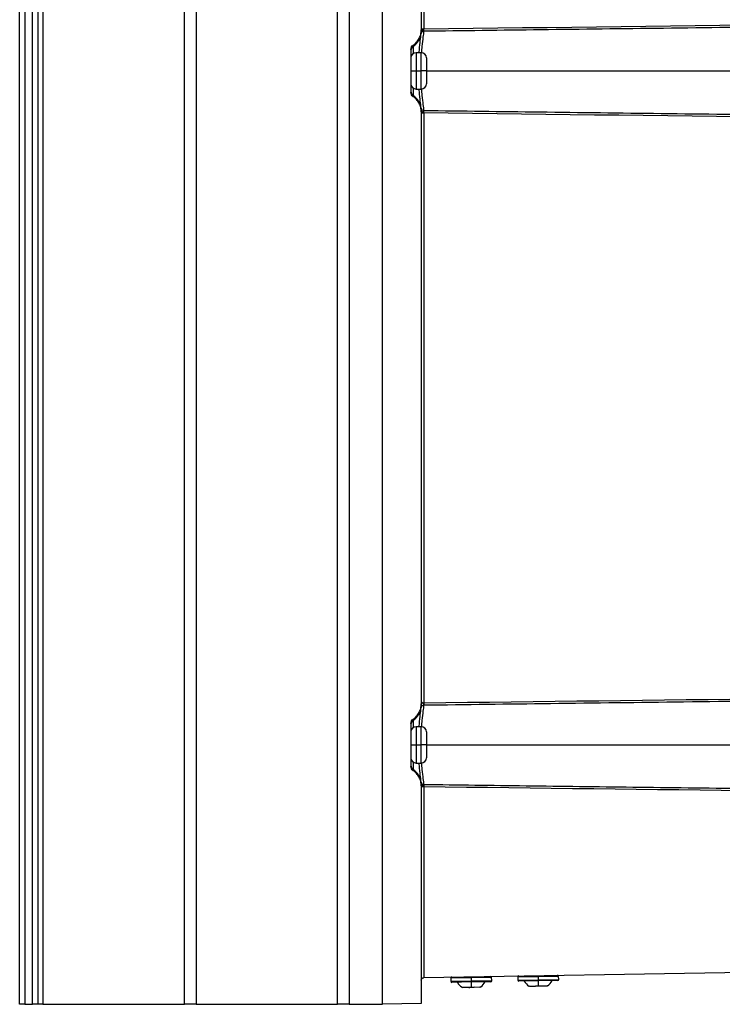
# Model space of a CAD drawing. Header units: millimetres. Extents: x 25 to 1229, y -261 to 1180.
# Tile 61 of 224: x 25 to 161, y 280 to 470. Entities that reach past the tile are written whole.
import ezdxf

# ---------------------------------------------------------------- set-up
doc = ezdxf.new("R2010")
doc.units = ezdxf.units.MM

msp = doc.modelspace()

# ---------------------------------------------------------------- linework, layer by layer
at = {"color": 7, "linetype": 'Continuous', "lineweight": 25}
for p, q in [((25.25, 280.45), (25.25, 640.45)), ((26.25, 640.45), (26.25, 280.45)), ((27.75, 280.45), (27.75, 640.45)), ((28.75, 640.45), (28.75, 280.45)), ((29.75, 640.45), (29.75, 280.45)), ((57.07, 280.45), (57.07, 640.45)), ((59.32, 640.45), (59.32, 280.45)), ((86.56, 280.45), (86.56, 640.45)), ((88.81, 640.45), (88.81, 280.45)), ((95.25, 280.41), (95.25, 640.49)), ((102.75, 582.56), (102.75, 468.34)), ((103.25, 582.35), (103.25, 468.55)), ((102.75, 468.55), (103.25, 468.55)), ((102.75, 468.34), (102.75, 468.15)), ((101.2, 465.43), (101.2, 465.21)), ((100.75, 464.59), (100.75, 456.31)), ((101.2, 465.21), (101.2, 463.78)), ((102.75, 463.95), (101.75, 463.95)), ((101.75, 463.95), (101.75, 460.45)), ((102.75, 460.45), (102.75, 463.95)), ((103.75, 462.95), (103.75, 460.45)), ((100.75, 460.45), (101.75, 460.45)), ((101.75, 460.45), (102.75, 460.45)), ((101.75, 460.45), (101.75, 456.95)), ((103.75, 460.45), (102.75, 460.45)), ((102.75, 456.95), (102.75, 460.45)), ((103.75, 460.45), (103.75, 457.95)), ((103.75, 460.45), (272.08, 460.45)), ((101.2, 457.12), (101.2, 455.68)), ((101.75, 456.95), (102.75, 456.95)), ((101.2, 455.68), (101.2, 455.47)), ((102.75, 452.75), (102.75, 452.56)), ((102.75, 452.56), (102.75, 338.34)), ((102.75, 452.35), (103.25, 452.35)), ((103.25, 452.35), (103.25, 338.55)), ((102.75, 338.34), (102.75, 338.15)), ((100.75, 334.59), (100.75, 326.31)), ((101.2, 335.43), (101.2, 335.21)), ((101.2, 335.21), (101.2, 333.78)), ((102.75, 333.95), (101.75, 333.95)), ((101.75, 333.95), (101.75, 330.45)), ((102.75, 330.45), (102.75, 333.95)), ((103.75, 332.95), (103.75, 330.45)), ((100.75, 330.45), (101.75, 330.45)), ((101.75, 330.45), (102.75, 330.45)), ((101.75, 330.45), (101.75, 326.95)), ((103.75, 330.45), (102.75, 330.45)), ((102.75, 326.95), (102.75, 330.45)), ((103.75, 330.45), (103.75, 327.95)), ((103.75, 330.45), (248.58, 330.45)), ((101.2, 327.12), (101.2, 325.68)), ((101.75, 326.95), (102.75, 326.95)), ((101.2, 325.68), (101.2, 325.47)), ((102.75, 322.75), (102.75, 322.56)), ((102.75, 322.56), (102.75, 280.54)), ((103.25, 322.35), (102.75, 322.35)), ((103.25, 322.35), (103.25, 285.55)), ((103.25, 285.55), (227.17, 287.71)), ((112.38, 285.51), (108.43, 285.44)), ((108.43, 285.44), (108.44, 284.84)), ((108.44, 284.84), (112.39, 284.91)), ((112.38, 285.71), (112.38, 285.51)), ((116.33, 285.57), (112.38, 285.51)), ((112.38, 285.51), (112.39, 284.91)), ((112.39, 284.91), (116.34, 284.97)), ((112.4, 284.71), (112.39, 284.91)), ((116.34, 284.97), (116.33, 285.57)), ((125.31, 285.73), (121.36, 285.66)), ((121.36, 285.66), (121.37, 285.06)), ((121.37, 285.06), (125.32, 285.13)), ((125.32, 284.93), (121.57, 284.87)), ((125.3, 285.93), (125.31, 285.73)), ((129.26, 285.8), (125.31, 285.73)), ((125.31, 285.73), (125.32, 285.13)), ((125.32, 285.13), (129.27, 285.2)), ((125.32, 284.93), (125.32, 285.13)), ((129.07, 285), (125.32, 284.93)), ((125.32, 284.93), (125.34, 283.94)), ((129.27, 285.2), (129.26, 285.8)), ((112.4, 284.71), (108.65, 284.64)), ((110.61, 283.68), (110.71, 283.62)), ((110.79, 283.62), (110.71, 283.62)), ((111.9, 283.64), (110.79, 283.62)), ((111.9, 283.64), (111.94, 283.64)), ((111.94, 283.64), (112.1, 283.65)), ((112.93, 283.66), (112.1, 283.65)), ((116.15, 284.77), (112.4, 284.71)), ((112.4, 284.71), (112.41, 283.71)), ((114.04, 283.68), (112.93, 283.66)), ((114.04, 283.68), (114.09, 283.68)), ((114.12, 283.68), (114.22, 283.75)), ((124.82, 283.87), (123.71, 283.85)), ((126.97, 283.91), (125.85, 283.89)), ((26.25, 280.45), (25.25, 280.45)), ((26.25, 280.45), (27.75, 280.45)), ((28.75, 280.45), (27.75, 280.45)), ((29.75, 280.45), (28.75, 280.45)), ((29.75, 280.45), (57.07, 280.45)), ((59.32, 280.45), (57.07, 280.45)), ((59.32, 280.45), (86.56, 280.45)), ((88.81, 280.45), (86.56, 280.45)), ((88.81, 280.45), (95.25, 280.45)), ((102.75, 280.54), (95.25, 280.41))]:
    msp.add_line(p, q, dxfattribs=at)
at = {"color": 7, "linetype": 'Continuous', "lineweight": 25, "flags": 128}
for points in [[(102.75, 468.15), (102.76, 468.19), (102.79, 468.22), (102.84, 468.26), (102.9, 468.29), (102.97, 468.31), (103.06, 468.33), (103.15, 468.35), (103.24, 468.35)], [(102.75, 452.75), (102.76, 452.71), (102.79, 452.67), (102.84, 452.64), (102.9, 452.61), (102.97, 452.58), (103.06, 452.57), (103.15, 452.55), (103.24, 452.55)], [(103.24, 322.55), (103.15, 322.55), (103.06, 322.57), (102.97, 322.58), (102.9, 322.61), (102.84, 322.64), (102.79, 322.67), (102.76, 322.71), (102.75, 322.75)]]:
    msp.add_lwpolyline(points, dxfattribs=at)
at = {"color": 7, "linetype": 'Continuous', "lineweight": 25}
for centre, radius, start, end in [((99.26, 468.12), 3.5, 303.7187, 352.4524), ((103.2, 467.59), 0.485, 89.1072, 171.1753), ((103.2, 467.59), 0.485, 89.1021, 171.1622), ((101.75, 464.38), 0.999, 123.7166, 179.9923), ((101.75, 462.95), 1, 90, 180), ((102.75, 462.95), 1, 360, 90), ((101.75, 457.95), 1, 180, 270), ((102.75, 457.95), 1, 270, 360), ((101.75, 456.51), 0.999, 180.0077, 236.2834), ((99.26, 452.78), 3.5, 7.5476, 56.2813), ((103.2, 453.31), 0.485, 188.8247, 270.8928), ((103.2, 453.31), 0.485, 188.8378, 270.8979), ((103.2, 337.59), 0.485, 89.1082, 171.178), ((103.2, 337.59), 0.485, 89.1021, 171.1622), ((90.48, 338.31), 12.77, 358.9317, 1.0683), ((99.26, 338.12), 3.5, 303.7187, 352.4524), ((101.75, 334.38), 0.999, 123.7166, 179.9923), ((101.75, 332.95), 1, 90, 180), ((102.75, 332.95), 1, 0, 90), ((101.75, 327.95), 1, 180, 270), ((102.75, 327.95), 1, 270, 0), ((101.75, 326.51), 0.999, 180.0077, 236.2834), ((99.26, 322.78), 3.5, 7.5476, 56.2813), ((103.2, 323.31), 0.485, 188.8247, 270.8928), ((103.2, 323.31), 0.485, 188.8378, 270.8979), ((108.63, 285.44), 0.2, 91, 181), ((116.13, 285.57), 0.2, 1, 91), ((116.14, 284.97), 0.2, 271, 1), ((121.56, 285.67), 0.2, 91, 181), ((121.57, 285.07), 0.2, 181, 271), ((125.13, 286.27), 2.85, 209.0298, 235.8647), ((125.46, 286.27), 2.85, 306.1702, 332.9702), ((129.06, 285.8), 0.2, 1, 91), ((129.07, 285.2), 0.2, 271, 1), ((108.64, 284.84), 0.2, 181, 271), ((112.21, 286.04), 2.85, 209.0298, 235.8647), ((112.54, 286.05), 2.85, 306.1702, 332.9702)]:
    msp.add_arc(centre, radius, start, end, dxfattribs=at)
for points, knots in [([(255.38, 469.86), (246, 469.76), (227.62, 469.56), (200.6, 469.26), (174.69, 468.96), (149.88, 468.66), (126.18, 468.37), (110.74, 468.17), (103.21, 468.08)], [0, 0, 0, 0, 0.184827, 0.362389, 0.532688, 0.695723, 0.851493, 1, 1, 1, 1]), ([(101.2, 465.43), (101.43, 465.58), (101.64, 465.76), (102.03, 466.19), (102.2, 466.43), (102.48, 466.94), (102.58, 467.22), (102.72, 467.78), (102.75, 468.06), (102.75, 468.34)], [0, 0, 0, 0, 0.25, 0.25, 0.5, 0.5, 0.75, 0.75, 1, 1, 1, 1]), ([(102.35, 463.95), (102.37, 464.3), (102.45, 465.38), (102.62, 466.77), (102.69, 467.36), (102.72, 467.66)], [0, 0, 0, 0, 0.192662, 0.595545, 1, 1, 1, 1]), ([(102.72, 467.66), (102.72, 467.68), (102.73, 467.7), (102.73, 467.74), (102.74, 467.79), (102.74, 467.85), (102.75, 467.93), (102.75, 468.03), (102.75, 468.11), (102.75, 468.15)], [0, 0, 0, 0, 0.1273881, 0.2526578, 0.3769444, 0.5014101, 0.6713026, 0.8362864, 1, 1, 1, 1]), ([(103.21, 468.07), (103.17, 467.74), (103.1, 467.07), (102.9, 465.54), (102.8, 464.36), (102.77, 463.94)], [0, 0, 0, 0, 0.393424, 0.785331, 1, 1, 1, 1]), ([(100.75, 464.59), (100.75, 464.75), (100.79, 464.92), (100.95, 465.21), (101.07, 465.34), (101.2, 465.43)], [0, 0, 0, 0, 0.5, 0.5, 1, 1, 1, 1]), ([(101.2, 455.47), (101.07, 455.56), (100.95, 455.69), (100.79, 455.98), (100.75, 456.15), (100.75, 456.31)], [0, 0, 0, 0, 0.5, 0.5, 1, 1, 1, 1]), ([(102.72, 453.23), (102.69, 453.53), (102.62, 454.13), (102.45, 455.52), (102.37, 456.6), (102.35, 456.95)], [0, 0, 0, 0, 0.403428, 0.806772, 1, 1, 1, 1]), ([(102.77, 456.95), (102.8, 456.53), (102.9, 455.35), (103.1, 453.83), (103.17, 453.16), (103.21, 452.82)], [0, 0, 0, 0, 0.214636, 0.607387, 1, 1, 1, 1]), ([(102.75, 452.56), (102.75, 452.84), (102.72, 453.12), (102.58, 453.68), (102.48, 453.95), (102.2, 454.47), (102.03, 454.71), (101.64, 455.14), (101.43, 455.32), (101.2, 455.47)], [0, 0, 0, 0, 0.25, 0.25, 0.5, 0.5, 0.75, 0.75, 1, 1, 1, 1]), ([(102.75, 452.75), (102.75, 452.77), (102.75, 452.82), (102.75, 452.88), (102.75, 452.95), (102.75, 453), (102.74, 453.08), (102.73, 453.17), (102.73, 453.21), (102.72, 453.23)], [0, 0, 0, 0, 0.098358, 0.196644, 0.295663, 0.396204, 0.49902, 0.747523, 1, 1, 1, 1]), ([(103.21, 452.82), (110.67, 452.73), (125.95, 452.53), (149.4, 452.24), (173.94, 451.95), (199.57, 451.65), (226.27, 451.35), (244.44, 451.16), (253.7, 451.06)], [0, 0, 0, 0, 0.148676, 0.304548, 0.467616, 0.637881, 0.815342, 1, 1, 1, 1]), ([(101.2, 335.43), (101.43, 335.58), (101.64, 335.76), (102.03, 336.19), (102.2, 336.43), (102.48, 336.94), (102.58, 337.22), (102.72, 337.78), (102.75, 338.06), (102.75, 338.34)], [0, 0, 0, 0, 0.25, 0.25, 0.5, 0.5, 0.75, 0.75, 1, 1, 1, 1]), ([(102.72, 337.67), (102.72, 337.68), (102.73, 337.7), (102.73, 337.74), (102.74, 337.79), (102.74, 337.85), (102.75, 337.93), (102.75, 338.03), (102.75, 338.11), (102.75, 338.15)], [0, 0, 0, 0, 0.127238, 0.252195, 0.375998, 0.499808, 0.67032, 0.835834, 1, 1, 1, 1]), ([(102.75, 338.66), (102.76, 338.66), (102.77, 338.65), (102.79, 338.63), (102.82, 338.61), (102.85, 338.59), (102.89, 338.57), (102.94, 338.55), (103.01, 338.53), (103.07, 338.51), (103.14, 338.49), (103.21, 338.45), (103.24, 338.39), (103.24, 338.32), (103.23, 338.24), (103.22, 338.17), (103.21, 338.11), (103.21, 338.09), (103.21, 338.08)], [0, 0, 0, 0, 0.0555274, 0.1083092, 0.1585899, 0.2060947, 0.2506376, 0.3166407, 0.3761094, 0.4468411, 0.5015994, 0.5654914, 0.6256718, 0.6723884, 0.7509676, 0.8405971, 0.9239795, 1, 1, 1, 1]), ([(102.77, 338.75), (102.78, 338.74), (102.79, 338.7), (102.87, 338.64), (102.97, 338.6), (103.06, 338.57), (103.15, 338.55), (103.22, 338.55), (103.25, 338.55)], [0, 0, 0, 0, 0.146247, 0.430075, 0.59048, 0.73811, 0.874123, 1, 1, 1, 1]), ([(103.21, 338.07), (103.17, 337.74), (103.1, 337.07), (102.9, 335.54), (102.8, 334.36), (102.77, 333.94)], [0, 0, 0, 0, 0.393424, 0.785331, 1, 1, 1, 1]), ([(238.13, 339.67), (228.29, 339.57), (209.03, 339.35), (180.78, 339.03), (153.8, 338.71), (128.1, 338.39), (111.39, 338.18), (103.25, 338.08)], [0, 0, 0, 0, 0.21888, 0.42832, 0.62832, 0.81888, 1, 1, 1, 1]), ([(102.35, 333.95), (102.37, 334.3), (102.45, 335.38), (102.62, 336.77), (102.69, 337.36), (102.72, 337.66)], [0, 0, 0, 0, 0.1926624, 0.5955454, 1, 1, 1, 1]), ([(100.75, 334.59), (100.75, 334.75), (100.79, 334.92), (100.95, 335.21), (101.07, 335.34), (101.2, 335.43)], [0, 0, 0, 0, 0.5, 0.5, 1, 1, 1, 1]), ([(102.72, 323.23), (102.69, 323.53), (102.62, 324.13), (102.45, 325.52), (102.37, 326.6), (102.35, 326.95)], [0, 0, 0, 0, 0.403428, 0.806772, 1, 1, 1, 1]), ([(102.77, 326.95), (102.8, 326.53), (102.9, 325.35), (103.1, 323.83), (103.17, 323.16), (103.21, 322.82)], [0, 0, 0, 0, 0.214636, 0.607387, 1, 1, 1, 1]), ([(101.2, 325.47), (101.07, 325.56), (100.95, 325.69), (100.79, 325.98), (100.75, 326.15), (100.75, 326.31)], [0, 0, 0, 0, 0.5, 0.5, 1, 1, 1, 1]), ([(102.75, 322.56), (102.75, 322.84), (102.72, 323.12), (102.58, 323.68), (102.48, 323.95), (102.2, 324.47), (102.03, 324.71), (101.64, 325.14), (101.43, 325.32), (101.2, 325.47)], [0, 0, 0, 0, 0.25, 0.25, 0.5, 0.5, 0.75, 0.75, 1, 1, 1, 1]), ([(102.75, 322.75), (102.75, 322.77), (102.75, 322.82), (102.75, 322.88), (102.75, 322.95), (102.75, 323), (102.74, 323.08), (102.73, 323.17), (102.73, 323.21), (102.72, 323.23)], [0, 0, 0, 0, 0.098358, 0.196644, 0.295663, 0.396204, 0.49902, 0.747523, 1, 1, 1, 1]), ([(103.21, 322.82), (103.21, 322.82), (103.21, 322.8), (103.22, 322.77), (103.23, 322.71), (103.24, 322.64), (103.24, 322.58), (103.24, 322.55)], [0, 0, 0, 0, 0.1204673, 0.2864417, 0.5003744, 0.7839728, 1, 1, 1, 1]), ([(103.21, 322.82), (109.8, 322.74), (123.24, 322.57), (143.84, 322.31), (165.27, 322.05), (187.54, 321.79), (210.65, 321.53), (226.34, 321.35), (234.32, 321.27)], [0, 0, 0, 0, 0.150671, 0.30774, 0.471208, 0.641074, 0.817338, 1, 1, 1, 1]), ([(102.75, 285.05), (102.75, 285.1), (102.76, 285.17), (102.81, 285.29), (102.85, 285.35), (102.95, 285.45), (103, 285.48), (103.12, 285.53), (103.19, 285.55), (103.25, 285.55)], [0, 0, 0, 0, 0.25, 0.25, 0.5, 0.5, 0.75, 0.75, 1, 1, 1, 1]), ([(111.9, 283.74), (111.96, 283.74), (112.07, 283.72), (112.24, 283.71), (112.36, 283.71), (112.41, 283.71)], [0, 0, 0, 0, 0.335653, 0.667498, 1, 1, 1, 1]), ([(124.82, 283.97), (124.88, 283.96), (124.99, 283.95), (125.17, 283.94), (125.28, 283.94), (125.34, 283.94)], [0, 0, 0, 0, 0.335653, 0.667498, 1, 1, 1, 1])]:
    msp.add_open_spline(points, degree=3, knots=knots, dxfattribs=at)
for points in [[(103.25, 468.55), (154.01, 469.2), (204.77, 469.77), (255.53, 470.3)], [(102.72, 467.66), (102.72, 467.66), (102.72, 467.66), (102.72, 467.66)], [(103.21, 468.08), (103.22, 468.12), (103.24, 468.22), (103.24, 468.35)], [(103.21, 468.08), (103.21, 468.08), (103.21, 468.07), (103.21, 468.07)], [(103.24, 468.35), (103.24, 468.41), (103.24, 468.48), (103.25, 468.55)], [(102.72, 453.23), (102.72, 453.23), (102.72, 453.23), (102.72, 453.23)], [(103.24, 452.55), (103.24, 452.68), (103.22, 452.78), (103.21, 452.82)], [(103.21, 452.82), (103.21, 452.82), (103.21, 452.82), (103.21, 452.82)], [(103.25, 452.35), (103.24, 452.42), (103.24, 452.48), (103.24, 452.55)], [(253.85, 450.61), (203.64, 451.14), (153.44, 451.71), (103.25, 452.35)], [(103.25, 338.55), (148.26, 339.13), (193.27, 339.64), (238.28, 340.12)], [(103.25, 338.08), (103.23, 338.08), (103.22, 338.08), (103.21, 338.08)], [(103.21, 338.08), (103.21, 338.08), (103.21, 338.08), (103.21, 338.07)], [(102.72, 337.66), (102.72, 337.66), (102.72, 337.66), (102.72, 337.67)], [(102.72, 323.23), (102.72, 323.23), (102.72, 323.23), (102.72, 323.23)], [(103.21, 322.82), (103.21, 322.82), (103.21, 322.82), (103.21, 322.82)], [(103.24, 322.55), (103.24, 322.48), (103.24, 322.41), (103.25, 322.35)], [(234.46, 320.82), (190.72, 321.29), (146.98, 321.79), (103.25, 322.35)], [(110.79, 283.62), (110.74, 283.65), (110.69, 283.69), (110.64, 283.72)], [(111.9, 283.74), (111.9, 283.71), (111.9, 283.68), (111.9, 283.64)], [(112.41, 283.71), (112.59, 283.72), (112.76, 283.73), (112.93, 283.76)], [(112.93, 283.66), (112.93, 283.69), (112.93, 283.73), (112.93, 283.76)], [(114.19, 283.78), (114.14, 283.75), (114.09, 283.71), (114.04, 283.68)], [(123.71, 283.85), (123.66, 283.88), (123.61, 283.91), (123.56, 283.95)], [(124.82, 283.97), (124.82, 283.93), (124.82, 283.9), (124.82, 283.87)], [(125.34, 283.94), (125.51, 283.94), (125.68, 283.96), (125.85, 283.99)], [(125.85, 283.89), (125.85, 283.92), (125.85, 283.95), (125.85, 283.99)], [(127.11, 284.01), (127.07, 283.97), (127.02, 283.94), (126.97, 283.91)]]:
    msp.add_open_spline(points, degree=3, dxfattribs=at)

doc.saveas('drawing.dxf')
